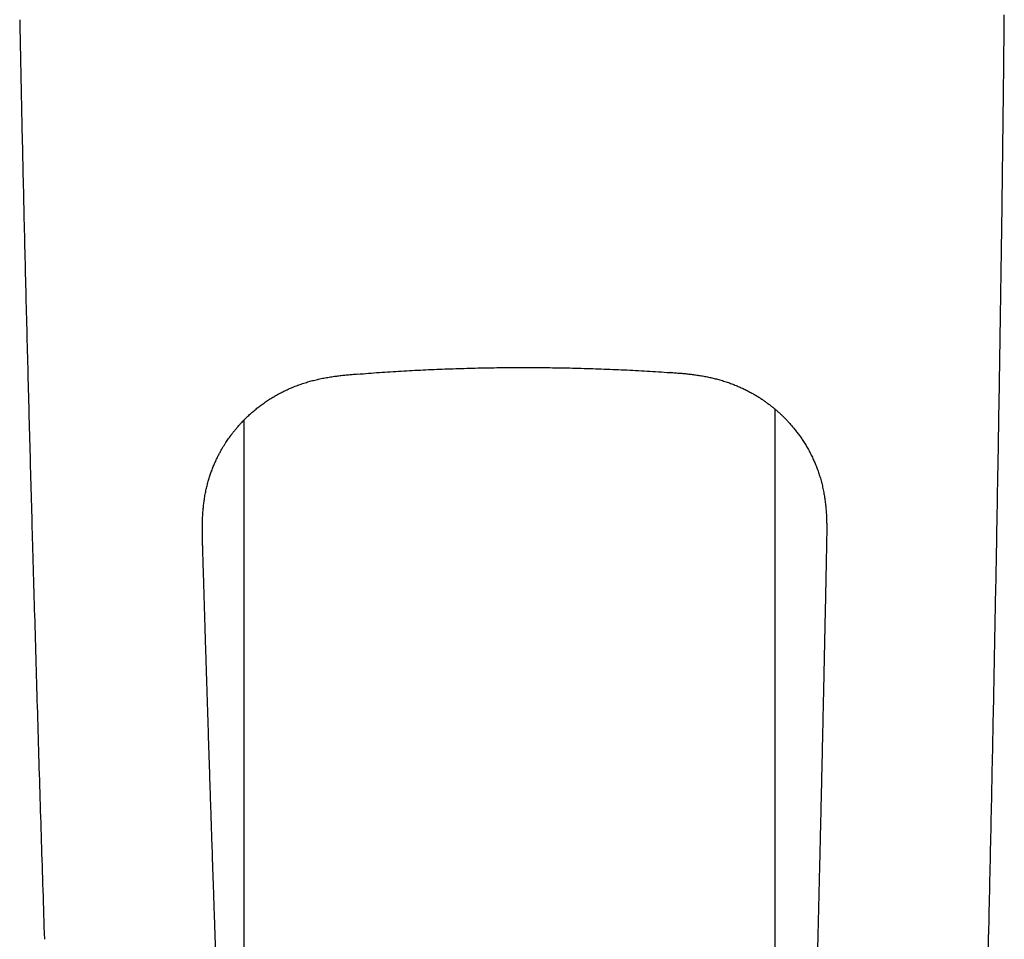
# Model space of a CAD drawing. Header units: millimetres. Extents: x 8 to 893, y 12 to 594.
# Tile 5 of 27: x 433 to 480, y 205 to 249. Entities that reach past the tile are written whole.
import ezdxf

# ---------------------------------------------------------------- set-up
doc = ezdxf.new("R2010")
doc.units = ezdxf.units.MM

msp = doc.modelspace()

# ---------------------------------------------------------------- linework, layer by layer
at = {"color": 7, "linetype": 'Continuous', "lineweight": 30}
for p, q in [((468.881, 230.192), (468.881, 183.043)), ((443.581, 183.043), (443.581, 229.662))]:
    msp.add_line(p, q, dxfattribs=at)
for points, knots in [([(479.467, 223.695), (479.492, 225.097), (479.543, 227.902), (479.613, 232.11), (479.678, 236.318), (479.737, 240.526), (479.788, 244.734), (479.82, 247.554), (479.831, 248.971), (479.831, 248.985)], [0, 0, 0, 0, 0.1663825, 0.3327664, 0.4991507, 0.6655353, 0.8319241, 0.9983133, 1, 1, 1, 1]), ([(432.876, 248.752), (432.877, 248.738), (432.902, 247.321), (432.962, 244.502), (433.055, 240.294), (433.156, 236.087), (433.263, 231.88), (433.374, 227.673), (433.453, 224.868), (433.492, 223.466)], [0, 0, 0, 0, 0.001708, 0.168094, 0.334479, 0.50086, 0.667241, 0.833621, 1, 1, 1, 1]), ([(448.989, 231.849), (449.336, 231.875), (450.03, 231.928), (451.071, 231.994), (452.114, 232.049), (453.157, 232.094), (454.2, 232.128), (455.244, 232.151), (456.287, 232.163), (457.348, 232.165), (458.425, 232.154), (459.518, 232.132), (460.611, 232.098), (461.704, 232.052), (462.796, 231.995), (463.523, 231.947), (463.886, 231.923)], [0, 0, 0, 0, 0.070005, 0.140007, 0.210008, 0.280007, 0.350006, 0.420003, 0.49, 0.559997, 0.633327, 0.706659, 0.779991, 0.853326, 0.926662, 1, 1, 1, 1]), ([(441.603, 223.647), (441.601, 223.705), (441.597, 223.845), (441.592, 224.064), (441.588, 224.301), (441.587, 224.53), (441.59, 224.749), (441.597, 224.973), (441.609, 225.201), (441.628, 225.432), (441.652, 225.655), (441.683, 225.883), (441.722, 226.115), (441.77, 226.349), (441.823, 226.573), (441.882, 226.787), (441.945, 226.991), (442.013, 227.191), (442.087, 227.385), (442.165, 227.575), (442.245, 227.753), (442.326, 227.92), (442.407, 228.077), (442.488, 228.223), (442.565, 228.356), (442.639, 228.476), (442.708, 228.584), (442.775, 228.685), (442.843, 228.782), (442.913, 228.881), (442.993, 228.989), (443.083, 229.105), (443.184, 229.229), (443.295, 229.359), (443.415, 229.494), (443.546, 229.632), (443.688, 229.774), (443.836, 229.913), (443.991, 230.051), (444.151, 230.185), (444.322, 230.32), (444.504, 230.454), (444.697, 230.586), (444.891, 230.71), (445.084, 230.825), (445.275, 230.931), (445.475, 231.033), (445.684, 231.131), (445.902, 231.225), (446.129, 231.314), (446.364, 231.397), (446.601, 231.471), (446.837, 231.537), (447.074, 231.595), (447.318, 231.648), (447.572, 231.695), (447.816, 231.733), (448.048, 231.764), (448.27, 231.79), (448.5, 231.813), (448.739, 231.834), (448.902, 231.847), (448.985, 231.854)], [0, 0, 0, 0, 0.013762, 0.03357, 0.052507, 0.070683, 0.088194, 0.105106, 0.124329, 0.142851, 0.160734, 0.178021, 0.197868, 0.216964, 0.235353, 0.25306, 0.270096, 0.286472, 0.303593, 0.319947, 0.33554, 0.350379, 0.364468, 0.377809, 0.390402, 0.401287, 0.41154, 0.421161, 0.430316, 0.439983, 0.450318, 0.462355, 0.475186, 0.488812, 0.503231, 0.518441, 0.534439, 0.551223, 0.567298, 0.584032, 0.601423, 0.619469, 0.638171, 0.657525, 0.674534, 0.692015, 0.70997, 0.728406, 0.747338, 0.766781, 0.786753, 0.807285, 0.826189, 0.845605, 0.865569, 0.886149, 0.907426, 0.924691, 0.942492, 0.960913, 0.980049, 1, 1, 1, 1]), ([(463.891, 231.929), (463.891, 231.927), (463.889, 231.923), (463.887, 231.923), (463.886, 231.924)], [0, 0, 0, 0, 0.295493, 1, 1, 1, 1]), ([(463.891, 231.928), (463.976, 231.922), (464.142, 231.91), (464.385, 231.891), (464.618, 231.87), (464.842, 231.846), (465.057, 231.819), (465.275, 231.787), (465.498, 231.75), (465.724, 231.706), (465.941, 231.657), (466.162, 231.601), (466.387, 231.537), (466.614, 231.465), (466.83, 231.388), (467.035, 231.307), (467.231, 231.224), (467.422, 231.135), (467.608, 231.043), (467.788, 230.946), (467.957, 230.848), (468.115, 230.752), (468.262, 230.656), (468.4, 230.562), (468.531, 230.467), (468.656, 230.373), (468.774, 230.28), (468.885, 230.189), (468.996, 230.094), (469.108, 229.994), (469.222, 229.888), (469.337, 229.775), (469.456, 229.652), (469.579, 229.52), (469.705, 229.376), (469.833, 229.222), (469.959, 229.061), (470.082, 228.894), (470.201, 228.721), (470.319, 228.538), (470.435, 228.345), (470.548, 228.14), (470.652, 227.935), (470.747, 227.732), (470.833, 227.53), (470.914, 227.321), (470.991, 227.102), (471.061, 226.875), (471.126, 226.64), (471.183, 226.395), (471.231, 226.151), (471.271, 225.907), (471.302, 225.664), (471.327, 225.413), (471.346, 225.153), (471.357, 224.903), (471.362, 224.665), (471.363, 224.438), (471.361, 224.203), (471.358, 223.988), (471.355, 223.851), (471.354, 223.795)], [0, 0, 0, 0, 0.020397, 0.039858, 0.058496, 0.076416, 0.093707, 0.110422, 0.129447, 0.147806, 0.165561, 0.182748, 0.202502, 0.221526, 0.239852, 0.257502, 0.274489, 0.290826, 0.307916, 0.32425, 0.339829, 0.354652, 0.368717, 0.382023, 0.394568, 0.407489, 0.419488, 0.430596, 0.442032, 0.454422, 0.466513, 0.479393, 0.493063, 0.50752, 0.522764, 0.538792, 0.555602, 0.571696, 0.588441, 0.605835, 0.623874, 0.642556, 0.661882, 0.678871, 0.696343, 0.714306, 0.732768, 0.751742, 0.771238, 0.791273, 0.811886, 0.830888, 0.850434, 0.870567, 0.891361, 0.912895, 0.93039, 0.948456, 0.967186, 0.986677, 1, 1, 1, 1]), ([(444.749, 151.17), (444.736, 151.329), (444.71, 151.645), (444.673, 152.113), (444.636, 152.573), (444.6, 153.024), (444.565, 153.466), (444.531, 153.891), (444.499, 154.299), (444.468, 154.692), (444.438, 155.078), (444.409, 155.457), (444.379, 155.844), (444.349, 156.239), (444.32, 156.641), (444.291, 157.035), (444.263, 157.422), (444.236, 157.801), (444.211, 158.172), (444.186, 158.535), (444.162, 158.89), (444.139, 159.236), (444.117, 159.574), (444.096, 159.902), (444.076, 160.222), (444.056, 160.532), (444.038, 160.833), (444.02, 161.124), (444.003, 161.41), (443.986, 161.689), (443.97, 161.963), (443.955, 162.225), (443.94, 162.476), (443.927, 162.716), (443.914, 162.935), (443.903, 163.132), (443.893, 163.312), (443.884, 163.487), (443.874, 163.66), (443.865, 163.833), (443.851, 164.083), (443.834, 164.409), (443.811, 164.837), (443.787, 165.286), (443.763, 165.757), (443.737, 166.276), (443.708, 166.841), (443.678, 167.452), (443.649, 168.055), (443.624, 168.567), (443.604, 168.995), (443.587, 169.345), (443.57, 169.705), (443.553, 170.075), (443.536, 170.455), (443.518, 170.846), (443.499, 171.261), (443.479, 171.701), (443.459, 172.167), (443.438, 172.645), (443.416, 173.136), (443.394, 173.65), (443.371, 174.187), (443.347, 174.748), (443.323, 175.324), (443.298, 175.914), (443.273, 176.517), (443.248, 177.123), (443.224, 177.73), (443.199, 178.337), (443.174, 178.958), (443.148, 179.591), (443.124, 180.199), (443.101, 180.778), (443.079, 181.323), (443.058, 181.862), (443.037, 182.395), (443.016, 182.922), (442.995, 183.472), (442.972, 184.045), (442.949, 184.64), (442.926, 185.225), (442.903, 185.821), (442.88, 186.424), (442.856, 187.036), (442.833, 187.637), (442.81, 188.227), (442.788, 188.803), (442.767, 189.364), (442.746, 189.911), (442.726, 190.447), (442.706, 190.976), (442.687, 191.497), (442.668, 192.011), (442.649, 192.514), (442.631, 193.005), (442.613, 193.485), (442.596, 193.955), (442.561, 194.89), (442.51, 196.296), (442.442, 198.176), (442.373, 200.099), (442.325, 201.471), (442.296, 202.294), (442.288, 202.528), (442.279, 202.771), (442.271, 203.024), (442.261, 203.287), (442.252, 203.559), (442.242, 203.857), (442.23, 204.183), (442.218, 204.537), (442.206, 204.904), (442.193, 205.285), (442.179, 205.679), (442.165, 206.077), (442.152, 206.48), (442.138, 206.888), (442.124, 207.306), (442.109, 207.737), (442.094, 208.181), (442.079, 208.639), (442.063, 209.111), (442.047, 209.594), (442.03, 210.09), (442.014, 210.598), (441.996, 211.117), (441.979, 211.649), (441.961, 212.201), (441.942, 212.775), (441.923, 213.37), (441.903, 213.979), (441.883, 214.601), (441.863, 215.236), (441.842, 215.884), (441.821, 216.545), (441.8, 217.219), (441.778, 217.906), (441.756, 218.607), (441.734, 219.321), (441.712, 220.033), (441.691, 220.745), (441.669, 221.454), (441.647, 222.174), (441.625, 222.907), (441.61, 223.399), (441.603, 223.647)], [0, 0, 0, 0, 0.007319, 0.014505, 0.021557, 0.028477, 0.035263, 0.041914, 0.048059, 0.054083, 0.059987, 0.065768, 0.071429, 0.077603, 0.083628, 0.089503, 0.095229, 0.100808, 0.106239, 0.111523, 0.116659, 0.121647, 0.126487, 0.131179, 0.135724, 0.140121, 0.14437, 0.148473, 0.152427, 0.156413, 0.160236, 0.163898, 0.167398, 0.170737, 0.173913, 0.176496, 0.17896, 0.181367, 0.183765, 0.186155, 0.188537, 0.194118, 0.199654, 0.206183, 0.212647, 0.219045, 0.227511, 0.235859, 0.244089, 0.252201, 0.256831, 0.261594, 0.266496, 0.271537, 0.276719, 0.28204, 0.287501, 0.29367, 0.300007, 0.306514, 0.31319, 0.320036, 0.327481, 0.335117, 0.342944, 0.350962, 0.35917, 0.36757, 0.375665, 0.38393, 0.392365, 0.400969, 0.409744, 0.417184, 0.424611, 0.431949, 0.439197, 0.446355, 0.453423, 0.461638, 0.469727, 0.47769, 0.485528, 0.494001, 0.502324, 0.510495, 0.518514, 0.526383, 0.533965, 0.5414, 0.54869, 0.555834, 0.562973, 0.56996, 0.576795, 0.583478, 0.59001, 0.596389, 0.602616, 0.628174, 0.65373, 0.679287, 0.706608, 0.709682, 0.712857, 0.716164, 0.719602, 0.723171, 0.726871, 0.730703, 0.73534, 0.740155, 0.745149, 0.750321, 0.755672, 0.761202, 0.76658, 0.772116, 0.777811, 0.783665, 0.789678, 0.795927, 0.802339, 0.808914, 0.815652, 0.822553, 0.829616, 0.836842, 0.844231, 0.852147, 0.860241, 0.868514, 0.876965, 0.885596, 0.894405, 0.903392, 0.912559, 0.921904, 0.931428, 0.94113, 0.951011, 0.960491, 0.97013, 0.979928, 0.989885, 1, 1, 1, 1]), ([(471.354, 223.795), (471.348, 223.487), (471.336, 222.874), (471.317, 221.96), (471.299, 221.057), (471.28, 220.165), (471.262, 219.283), (471.244, 218.412), (471.225, 217.524), (471.205, 216.62), (471.185, 215.699), (471.165, 214.792), (471.145, 213.898), (471.125, 213.017), (471.106, 212.149), (471.086, 211.294), (471.067, 210.452), (471.048, 209.623), (471.029, 208.812), (471.01, 208.019), (470.991, 207.243), (470.973, 206.48), (470.955, 205.725), (470.937, 204.979), (470.918, 204.24), (470.901, 203.515), (470.883, 202.803), (470.866, 202.108), (470.848, 201.431), (470.832, 200.769), (470.815, 200.121), (470.799, 199.481), (470.783, 198.85), (470.766, 198.227), (470.751, 197.617), (470.735, 197.021), (470.72, 196.438), (470.705, 195.868), (470.69, 195.311), (470.675, 194.768), (470.661, 194.239), (470.647, 193.723), (470.634, 193.219), (470.621, 192.763), (470.61, 192.351), (470.6, 191.983), (470.59, 191.623), (470.58, 191.271), (470.565, 190.702), (470.543, 189.916), (470.515, 188.914), (470.486, 187.897), (470.457, 186.866), (470.427, 185.822), (470.397, 184.789), (470.367, 183.765), (470.339, 182.816), (470.313, 181.938), (470.289, 181.132), (470.266, 180.333), (470.242, 179.541), (470.22, 178.814), (470.2, 178.152), (470.181, 177.556), (470.163, 176.972), (470.145, 176.397), (470.128, 175.834), (470.11, 175.281), (470.093, 174.739), (470.076, 174.207), (470.059, 173.687), (470.044, 173.233), (470.031, 172.846), (470.021, 172.518), (470.009, 172.186), (469.998, 171.844), (469.986, 171.493), (469.973, 171.134), (469.96, 170.769), (469.947, 170.398), (469.933, 170.017), (469.919, 169.627), (469.904, 169.229), (469.889, 168.824), (469.873, 168.413), (469.857, 167.992), (469.842, 167.611), (469.829, 167.272), (469.817, 166.977), (469.804, 166.676), (469.792, 166.369), (469.779, 166.051), (469.765, 165.727), (469.751, 165.398), (469.737, 165.064), (469.722, 164.718), (469.706, 164.361), (469.69, 164.005), (469.674, 163.651), (469.658, 163.299), (469.642, 162.938), (469.624, 162.568), (469.606, 162.192), (469.587, 161.811), (469.568, 161.424), (469.548, 161.029), (469.527, 160.624), (469.505, 160.208), (469.482, 159.783), (469.458, 159.351), (469.433, 158.912), (469.408, 158.467), (469.381, 158.015), (469.353, 157.558), (469.324, 157.095), (469.295, 156.626), (469.264, 156.152), (469.232, 155.672), (469.199, 155.187), (469.166, 154.694), (469.13, 154.177), (469.092, 153.634), (469.053, 153.064), (469.012, 152.482), (468.97, 151.89), (468.942, 151.492), (468.928, 151.291)], [0, 0, 0, 0, 0.012569, 0.024992, 0.037267, 0.049396, 0.061378, 0.073213, 0.084901, 0.097589, 0.110098, 0.12243, 0.134584, 0.14656, 0.158359, 0.169979, 0.181422, 0.192688, 0.203775, 0.214492, 0.225037, 0.23541, 0.245612, 0.255824, 0.265858, 0.275715, 0.285393, 0.294894, 0.304052, 0.313039, 0.321854, 0.330497, 0.33914, 0.347603, 0.355888, 0.363994, 0.371922, 0.379671, 0.387241, 0.394617, 0.401815, 0.408835, 0.415678, 0.422343, 0.427456, 0.432458, 0.437351, 0.442134, 0.446811, 0.460563, 0.474191, 0.487697, 0.50203, 0.516223, 0.530275, 0.544187, 0.557959, 0.569009, 0.579966, 0.590831, 0.601602, 0.612269, 0.620507, 0.628601, 0.636551, 0.644356, 0.652017, 0.659534, 0.666907, 0.674135, 0.68122, 0.68816, 0.692627, 0.697041, 0.701545, 0.706189, 0.710975, 0.715901, 0.720823, 0.725877, 0.731064, 0.736384, 0.741837, 0.747321, 0.752934, 0.758674, 0.764542, 0.768526, 0.772566, 0.776663, 0.780839, 0.785184, 0.78971, 0.794141, 0.798733, 0.803484, 0.808395, 0.813465, 0.818203, 0.823072, 0.828072, 0.833203, 0.838466, 0.843762, 0.849184, 0.854732, 0.860407, 0.866329, 0.872383, 0.87857, 0.88489, 0.891342, 0.897927, 0.904644, 0.911494, 0.918478, 0.925597, 0.932852, 0.940244, 0.947773, 0.955439, 0.964028, 0.972782, 0.981695, 0.990768, 1, 1, 1, 1]), ([(479.09, 205.112), (479.125, 206.67), (479.194, 209.786), (479.29, 214.46), (479.381, 219.096), (479.439, 222.174), (479.467, 223.695)], [0, 0, 0, 0, 0.251518, 0.503035, 0.754551, 1, 1, 1, 1]), ([(433.492, 223.466), (433.536, 221.946), (433.624, 218.868), (433.761, 214.232), (433.904, 209.56), (434.004, 206.445), (434.054, 204.888)], [0, 0, 0, 0, 0.245495, 0.496996, 0.748498, 1, 1, 1, 1]), ([(434.058, 204.887), (434.057, 204.887), (434.054, 204.887), (434.055, 204.888), (434.055, 204.888)], [0, 0, 0, 0, 0.434581, 1, 1, 1, 1]), ([(477.131, 150.034), (477.139, 150.15), (477.155, 150.379), (477.178, 150.718), (477.201, 151.048), (477.222, 151.368), (477.243, 151.678), (477.264, 151.979), (477.284, 152.28), (477.304, 152.579), (477.324, 152.878), (477.343, 153.166), (477.362, 153.444), (477.38, 153.711), (477.397, 153.969), (477.413, 154.217), (477.429, 154.454), (477.443, 154.681), (477.457, 154.896), (477.47, 155.1), (477.482, 155.291), (477.494, 155.473), (477.504, 155.645), (477.514, 155.808), (477.524, 155.961), (477.532, 156.102), (477.54, 156.231), (477.547, 156.349), (477.554, 156.454), (477.559, 156.547), (477.564, 156.628), (477.568, 156.696), (477.571, 156.749), (477.574, 156.789), (477.575, 156.817), (477.576, 156.84), (477.578, 156.862), (477.579, 156.889), (477.581, 156.924), (477.584, 156.966), (477.587, 157.016), (477.591, 157.089), (477.597, 157.186), (477.603, 157.306), (477.611, 157.433), (477.619, 157.576), (477.628, 157.737), (477.638, 157.916), (477.648, 158.105), (477.659, 158.303), (477.67, 158.508), (477.688, 158.832), (477.711, 159.276), (477.74, 159.842), (477.768, 160.414), (477.796, 160.994), (477.824, 161.582), (477.851, 162.176), (477.877, 162.769), (477.902, 163.36), (477.927, 163.946), (477.951, 164.529), (477.969, 164.986), (477.983, 165.32), (477.991, 165.53), (477.999, 165.739), (478.007, 165.948), (478.015, 166.154), (478.023, 166.366), (478.031, 166.58), (478.039, 166.795), (478.047, 166.999), (478.054, 167.192), (478.061, 167.376), (478.067, 167.549), (478.073, 167.71), (478.078, 167.862), (478.083, 168.005), (478.088, 168.142), (478.094, 168.316), (478.102, 168.53), (478.111, 168.786), (478.12, 169.044), (478.129, 169.308), (478.138, 169.575), (478.146, 169.8), (478.152, 169.983), (478.157, 170.121), (478.161, 170.26), (478.166, 170.402), (478.171, 170.548), (478.177, 170.713), (478.183, 170.899), (478.189, 171.106), (478.197, 171.327), (478.204, 171.562), (478.212, 171.813), (478.221, 172.078), (478.23, 172.357), (478.239, 172.649), (478.248, 172.955), (478.258, 173.275), (478.269, 173.608), (478.279, 173.954), (478.29, 174.313), (478.301, 174.685), (478.313, 175.071), (478.325, 175.468), (478.337, 175.876), (478.349, 176.294), (478.362, 176.724), (478.374, 177.171), (478.388, 177.634), (478.401, 178.113), (478.415, 178.605), (478.43, 179.11), (478.444, 179.629), (478.459, 180.161), (478.474, 180.694), (478.489, 181.226), (478.503, 181.757), (478.518, 182.301), (478.533, 182.855), (478.549, 183.422), (478.564, 183.989), (478.579, 184.556), (478.595, 185.123), (478.61, 185.7), (478.626, 186.288), (478.642, 186.886), (478.658, 187.495), (478.674, 188.114), (478.69, 188.743), (478.707, 189.383), (478.724, 190.029), (478.74, 190.682), (478.757, 191.341), (478.774, 192.009), (478.791, 192.692), (478.809, 193.39), (478.826, 194.102), (478.844, 194.824), (478.862, 195.557), (478.88, 196.296), (478.898, 197.04), (478.916, 197.79), (478.934, 198.55), (478.954, 199.37), (478.975, 200.252), (478.997, 201.196), (479.019, 202.155), (479.041, 203.127), (479.063, 204.114), (479.078, 204.777), (479.085, 205.111)], [0, 0, 0, 0, 0.006975, 0.01376, 0.020356, 0.026763, 0.032981, 0.039012, 0.044852, 0.051055, 0.057042, 0.062823, 0.068399, 0.073766, 0.078923, 0.083869, 0.088598, 0.09311, 0.097401, 0.1014, 0.105185, 0.108751, 0.112098, 0.115324, 0.118315, 0.121068, 0.123584, 0.125862, 0.127901, 0.1297, 0.131259, 0.132578, 0.133657, 0.134349, 0.134886, 0.13527, 0.135644, 0.136169, 0.136832, 0.137639, 0.138592, 0.139691, 0.141856, 0.14415, 0.146574, 0.149127, 0.152337, 0.15573, 0.159307, 0.163068, 0.166958, 0.170858, 0.18134, 0.191867, 0.202431, 0.213024, 0.223857, 0.23471, 0.245491, 0.256174, 0.266762, 0.277258, 0.287663, 0.291448, 0.295221, 0.298982, 0.302731, 0.306456, 0.310056, 0.31411, 0.31796, 0.321606, 0.325049, 0.328353, 0.331446, 0.334328, 0.33701, 0.339567, 0.342011, 0.344344, 0.348899, 0.353441, 0.35806, 0.362754, 0.367523, 0.372369, 0.374812, 0.377274, 0.379755, 0.382254, 0.384846, 0.387605, 0.391071, 0.39477, 0.3987, 0.402863, 0.407349, 0.412075, 0.417043, 0.422251, 0.427699, 0.433388, 0.439318, 0.445474, 0.451868, 0.4585, 0.46537, 0.472477, 0.479687, 0.487126, 0.494792, 0.502685, 0.510973, 0.519496, 0.528255, 0.53725, 0.546482, 0.555951, 0.565657, 0.574909, 0.584366, 0.59403, 0.603903, 0.613986, 0.624279, 0.634177, 0.644263, 0.654536, 0.664997, 0.675645, 0.686478, 0.697493, 0.708692, 0.720076, 0.731645, 0.743187, 0.754909, 0.766811, 0.778891, 0.791375, 0.804045, 0.816899, 0.829938, 0.843162, 0.85633, 0.869677, 0.883203, 0.896909, 0.913457, 0.93026, 0.947315, 0.964624, 0.982186, 1, 1, 1, 1]), ([(479.084, 205.111), (479.086, 205.111), (479.09, 205.111), (479.09, 205.112), (479.089, 205.112)], [0, 0, 0, 0, 0.45081, 1, 1, 1, 1])]:
    msp.add_open_spline(points, degree=3, knots=knots, dxfattribs=at)

doc.saveas('drawing.dxf')
